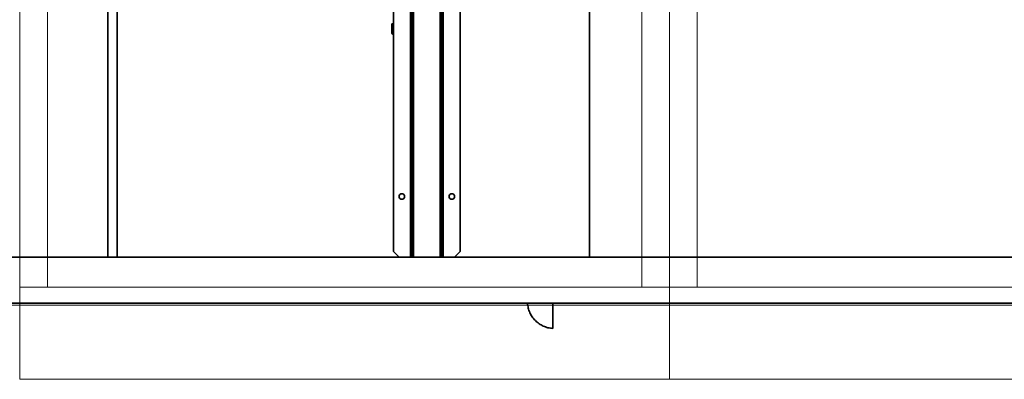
# Model space of a CAD drawing. Header units: millimetres. Extents: x 42175 to 97175, y 10092 to 468192.
# Tile 127 of 256: x 74944 to 76011, y 20964 to 21353. Entities that reach past the tile are written whole.
import ezdxf

# ---------------------------------------------------------------- set-up
doc = ezdxf.new("R2010")
doc.units = ezdxf.units.MM
doc.header["$XCLIPFRAME"] = 2
doc.linetypes.add('DASHDOT', pattern=[1, 0.5, -0.25, 0, -0.25])
doc.linetypes.add('Dashed2cust', pattern=[50, 25, -25])
for name, color, linetype in [('AHU03-3-8111DXF_CONTINUOUS_LINE', 8, 'Continuous'), ('AHU03-3-8112DXF_CONTINUOUS_LINE', 8, 'Continuous'), ('FLUID-N1', 8, 'Continuous'), ('FLUID-N1-INS', 8, 'Continuous'), ('IPHandle', 8, 'Continuous')]:
    doc.layers.add(name, color=color, linetype=linetype)
picture_1 = doc.add_image_def('image2.bmp', size_in_pixel=(2333, 386))

msp = doc.modelspace()

# ---------------------------------------------------------------- linework, layer by layer
at = {"color": 8, "linetype": 'Continuous', "lineweight": 35, "ltscale": 100}
for p, q in [((75039.3, 21977.3), (75039.3, 21096.3)), ((75049.3, 21977.3), (75049.3, 21096.3)), ((75561, 21096.3), (75561, 21977.3)), ((75561, 21096.3), (75561, 21977.3)), ((75561, 21096.3), (72973, 21096.3)), ((75561, 21096.3), (73339, 21096.3)), ((75049.3, 21096.3), (75039.3, 21096.3)), ((77419, 21096.3), (75561, 21096.3)), ((77419, 21096.3), (75561, 21096.3)), ((75561, 21046.3), (72971, 21046.3)), ((75561, 21046.3), (73337, 21046.3)), ((77419, 21046.3), (75561, 21046.3)), ((77419, 21046.3), (75561, 21046.3))]:
    msp.add_line(p, q, dxfattribs=at)
at = {"color": 8, "linetype": 'Dashed2cust', "lineweight": 35, "ltscale": 100}
for p, q in [((78911, 20996.3), (72971, 20996.3)), ((79643, 20996.3), (73337, 20996.3))]:
    msp.add_line(p, q, dxfattribs=at)
at = {"color": 8, "linetype": 'Continuous', "lineweight": 35, "ltscale": 100, "flags": 128}
msp.add_lwpolyline([(72970.9, 22027.3), (79643, 22027.3), (79643, 21046.3), (72970.9, 21046.3)], close=True, dxfattribs=at)
at = {"layer": 'AHU03-3-8111DXF_CONTINUOUS_LINE', "color": 8, "linetype": 'Continuous', "lineweight": 35, "ltscale": 100}
for p, q in [((75347, 21348.8), (75348.8, 21348.8)), ((75347, 21348.8), (75348.8, 21348.8)), ((75347, 21348.8), (75347, 21339.8)), ((75347, 21339.8), (75347, 21348.8)), ((75347, 21340.5), (75348.8, 21340.5)), ((75347, 21340.5), (75348.8, 21340.5)), ((75347, 21339.8), (75348.8, 21339.8)), ((75347, 21339.8), (75348.8, 21339.8))]:
    msp.add_line(p, q, dxfattribs=at)
for end in [246.6341, 246.3957]:
    msp.add_arc((75350, 21339.8), 3, 180, end, dxfattribs=at)
at = {"layer": 'AHU03-3-8112DXF_CONTINUOUS_LINE', "color": 8, "linetype": 'Continuous', "lineweight": 35, "ltscale": 100}
for p, q in [((75367.3, 21096.3), (75367.3, 21977.3)), ((75368.8, 21096.3), (75368.8, 21977.3)), ((75370.3, 21977.3), (75370.3, 21096.3)), ((75399.5, 21096.3), (75399.5, 21977.3)), ((75401, 21977.3), (75401, 21096.3)), ((75402.5, 21977.3), (75402.5, 21096.3)), ((75348.8, 21102.3), (75348.8, 21971.3)), ((75421, 21971.3), (75421, 21102.3)), ((75354.8, 21096.3), (75348.8, 21102.3)), ((75421, 21102.3), (75415, 21096.3)), ((75368.8, 21096.3), (75354.8, 21096.3)), ((75401, 21096.3), (75368.8, 21096.3)), ((75415, 21096.3), (75401, 21096.3))]:
    msp.add_line(p, q, dxfattribs=at)
for centre in [(75357.8, 21161.8), (75412, 21161.8)]:
    msp.add_circle(centre, 3, dxfattribs=at)
at = {"layer": 'FLUID-N1', "color": 8, "linetype": 'Continuous', "lineweight": 18, "ltscale": 100}
for p, q in [((74974, 21063.8), (74974, 21963.8)), ((75618, 21063.8), (75618, 21963.8)), ((75678, 21063.8), (75678, 21963.8))]:
    msp.add_line(p, q, dxfattribs=at)
at = {"layer": 'FLUID-N1', "color": 8, "linetype": 'Continuous', "lineweight": 13, "ltscale": 100}
for p, q in [((75648, 21063.8), (74944, 21063.8)), ((77148, 21063.8), (75648, 21063.8))]:
    msp.add_line(p, q, dxfattribs=at)
at = {"layer": 'FLUID-N1-INS', "color": 8, "linetype": 'Continuous', "lineweight": 13, "ltscale": 100}
for p, q in [((74944, 20963.8), (74944, 22063.8)), ((75648, 20963.8), (75648, 22063.8)), ((75648, 20963.8), (75648, 22063.8)), ((75648, 20963.8), (74944, 20963.8)), ((77148, 20963.8), (75648, 20963.8))]:
    msp.add_line(p, q, dxfattribs=at)
at = {"layer": 'IPHandle', "color": 8, "linetype": 'Continuous', "lineweight": 35, "ltscale": 100}
msp.add_line((75521.4, 21046.3), (75521.4, 21018.9), dxfattribs=at)
msp.add_line((75521.4, 21046.3), (75521.4, 21018.9), dxfattribs=at)
at = {"layer": 'IPHandle', "color": 8, "linetype": 'DASHDOT', "lineweight": 35, "ltscale": 100}
msp.add_arc((75523, 21047.9), 29, 183.0137, 266.9863, dxfattribs=at)
msp.add_arc((75523, 21047.9), 29, 183.0137, 266.9863, dxfattribs=at)

# ---------------------------------------------------------------- pictures from other files: only their frames are drawn
at = {"color": 8, "lineweight": 13}
image = msp.add_image(picture_1, insert=(74040.7, 21044.1), size_in_units=(5943.4, 983.7), dxfattribs=at)
image.set_boundary_path([(-0.5, -0.5), (2332.5, 385.5)])

doc.saveas('drawing.dxf')
